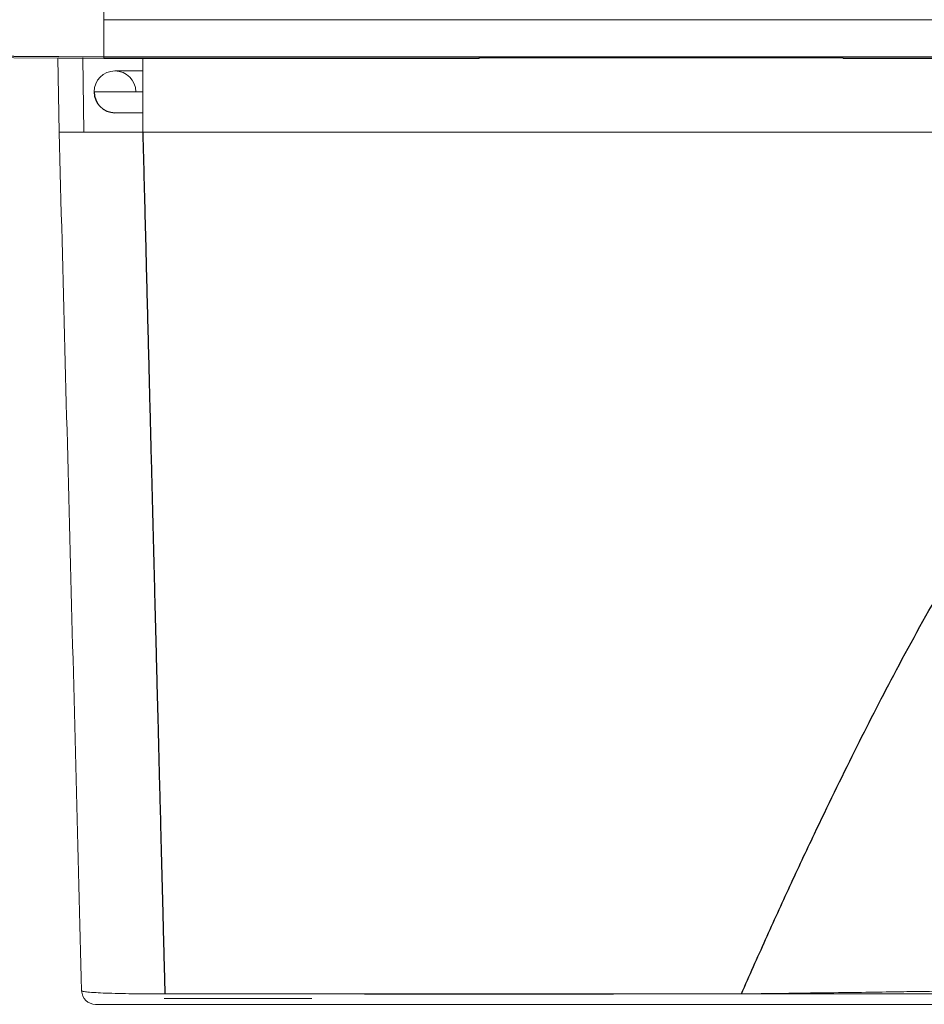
# Model space of a CAD drawing. Header units: millimetres. Extents: x 6 to 425, y 6 to 273.
# Tile 73 of 103: x 227.34 to 228.43, y 210.01 to 211.19. Entities that reach past the tile are written whole.
import ezdxf

# ---------------------------------------------------------------- set-up
doc = ezdxf.new("R2010")
doc.units = ezdxf.units.MM

msp = doc.modelspace()

# ---------------------------------------------------------------- linework, layer by layer
at = {"color": 144, "linetype": 'Continuous', "lineweight": 18}
for p, q in [((227.4449, 211.1884), (227.4449, 211.2621)), ((233.4449, 211.1884), (227.4449, 211.1884)), ((227.4449, 211.1884), (227.4449, 211.1438)), ((227.3916, 211.0538), (227.3901, 211.1422)), ((227.4198, 211.1429), (227.4209, 211.0538)), ((227.4449, 211.142), (227.4449, 211.1438)), ((227.8939, 211.142), (227.4449, 211.142)), ((227.4916, 211.142), (227.4916, 211.0538)), ((227.8939, 211.142), (227.8941, 211.1427)), ((227.8941, 211.1427), (228.329, 211.1427)), ((228.329, 211.1427), (228.3292, 211.142)), ((229.0605, 211.142), (228.3292, 211.142)), ((227.4916, 211.1271), (227.4583, 211.1271)), ((227.4333, 211.1021), (227.4916, 211.1021)), ((227.4583, 211.0771), (227.4916, 211.0771)), ((230.0917, 211.0538), (227.4916, 211.0538)), ((230.0914, 211.0538), (227.4916, 211.0538)), ((227.6938, 210.0172), (227.5173, 210.0172)), ((227.518, 210.0229), (228.2076, 210.0229)), ((228.2076, 210.0104), (227.518, 210.0104))]:
    msp.add_line(p, q, dxfattribs=at)
at = {"color": 7, "linetype": 'Continuous', "lineweight": 25}
msp.add_line((227.4449, 211.1438), (239.4449, 211.1438), dxfattribs=at)
at = {"color": 144, "linetype": 'Continuous', "lineweight": 18}
for centre, radius, start, end in [((227.4449, 219.4538), 8.3118, 180, 270), ((227.4583, 211.1021), 0.025, 0, 180), ((227.4352, 210.0271), 0.0167, 181.5, 270)]:
    msp.add_arc(centre, radius, start, end, dxfattribs=at)
at = {"color": 7, "linetype": 'Continuous', "lineweight": 25}
for centre, radius in [((227.4449, 219.4538), 8.3099), ((227.4583, 211.1021), 0.025)]:
    msp.add_arc(centre, radius, 180, 270, dxfattribs=at)
at = {"color": 144, "linetype": 'Continuous', "lineweight": 18}
for points, knots in [([(227.4185, 210.0267), (227.4142, 210.1939), (227.4097, 210.3642), (227.4007, 210.7077), (227.3962, 210.8809), (227.3916, 211.0538)], [0, 0, 0, 0, 0.5, 0.5, 1, 1, 1, 1]), ([(227.4916, 211.0538), (227.4896, 211.0538), (227.4857, 211.0538), (227.4798, 211.0538), (227.4739, 211.0538), (227.4681, 211.0538), (227.4625, 211.0538), (227.457, 211.0538), (227.4516, 211.0538), (227.4465, 211.0538), (227.4416, 211.0538), (227.4369, 211.0538), (227.4325, 211.0538), (227.4284, 211.0538), (227.4245, 211.0538), (227.4196, 211.0538), (227.4138, 211.0538), (227.4075, 211.0538), (227.402, 211.0538), (227.3975, 211.0538), (227.3942, 211.0538), (227.392, 211.0538), (227.3918, 211.0538), (227.3916, 211.0538)], [0, 0, 0, 0, 0.03779, 0.075618, 0.113392, 0.151016, 0.1884, 0.22545, 0.26208, 0.298205, 0.333746, 0.368629, 0.402787, 0.436157, 0.468687, 0.500327, 0.565268, 0.633264, 0.703852, 0.776473, 0.850497, 0.92524, 1, 1, 1, 1]), ([(227.4185, 210.0267), (227.4186, 210.0266), (227.4186, 210.0265), (227.4191, 210.0262), (227.4204, 210.0258), (227.4227, 210.0255), (227.4272, 210.025), (227.4347, 210.0244), (227.4472, 210.0238), (227.462, 210.0234), (227.4765, 210.0231), (227.4888, 210.023), (227.4984, 210.0229), (227.5082, 210.0229), (227.5148, 210.0229), (227.518, 210.0229)], [0, 0, 0, 0, 0.02906, 0.07046, 0.124934, 0.195473, 0.25014, 0.383072, 0.499759, 0.627689, 0.749291, 0.812292, 0.875303, 0.937983, 1, 1, 1, 1]), ([(228.2076, 210.0229), (228.212, 210.023), (228.221, 210.0231), (228.2348, 210.0232), (228.2493, 210.0234), (228.2645, 210.0236), (228.2838, 210.0239), (228.313, 210.0243), (228.35, 210.0247), (228.3879, 210.0253), (228.4189, 210.0258), (228.4442, 210.0261), (228.4662, 210.0265), (228.4801, 210.0267), (228.4868, 210.0268)], [0, 0, 0, 0, 0.045093, 0.092734, 0.14285, 0.195359, 0.250172, 0.343328, 0.500426, 0.641105, 0.75033, 0.839506, 0.922636, 1, 1, 1, 1]), ([(229.5531, 210.0224), (229.542, 210.0224), (229.5198, 210.0225), (229.4864, 210.0225), (229.4529, 210.0226), (229.4194, 210.0226), (229.3858, 210.0226), (229.3522, 210.0227), (229.3185, 210.0227), (229.2848, 210.0227), (229.251, 210.0228), (229.2172, 210.0228), (229.1833, 210.0228), (229.1494, 210.0228), (229.1155, 210.0229), (229.0815, 210.0229), (229.0475, 210.0229), (229.0135, 210.0229), (228.9794, 210.0229), (228.9453, 210.0229), (228.9112, 210.023), (228.8771, 210.023), (228.8429, 210.023), (228.8088, 210.023), (228.7746, 210.023), (228.7404, 210.023), (228.7063, 210.023), (228.6721, 210.023), (228.6379, 210.023), (228.6037, 210.023), (228.5695, 210.023), (228.5353, 210.023), (228.5012, 210.023), (228.467, 210.023), (228.4329, 210.023), (228.3987, 210.023), (228.3646, 210.0229), (228.3306, 210.0229), (228.2965, 210.0229), (228.2625, 210.0229), (228.2284, 210.0229), (228.1945, 210.0229), (228.1605, 210.0228), (228.1266, 210.0228), (228.0928, 210.0228), (228.0589, 210.0228), (228.0252, 210.0227), (227.9914, 210.0227), (227.9578, 210.0227), (227.9241, 210.0226), (227.8906, 210.0226), (227.857, 210.0226), (227.8236, 210.0225), (227.7902, 210.0225), (227.768, 210.0224), (227.7568, 210.0224)], [0, 0, 0, 0, 0.018865, 0.037731, 0.056597, 0.075463, 0.09433, 0.113196, 0.132064, 0.150931, 0.169799, 0.188666, 0.207535, 0.226403, 0.245271, 0.26414, 0.283009, 0.301878, 0.320747, 0.339616, 0.358485, 0.377354, 0.396224, 0.415093, 0.433963, 0.452832, 0.471702, 0.490572, 0.509441, 0.528311, 0.54718, 0.56605, 0.584919, 0.603789, 0.622658, 0.641527, 0.660396, 0.679265, 0.698133, 0.717002, 0.73587, 0.754738, 0.773606, 0.792474, 0.811341, 0.830209, 0.849076, 0.867942, 0.886809, 0.905675, 0.924541, 0.943406, 0.962271, 0.981136, 1, 1, 1, 1]), ([(227.518, 210.0104), (227.5069, 210.0104), (227.4959, 210.0104), (227.4808, 210.0104), (227.4759, 210.0104), (227.4669, 210.0104), (227.4627, 210.0104), (227.4551, 210.0104), (227.4517, 210.0104), (227.4458, 210.0104), (227.4433, 210.0104), (227.4393, 210.0104), (227.4377, 210.0104), (227.4357, 210.0104), (227.4352, 210.0104), (227.4352, 210.0104)], [0, 0, 0, 0, 0.25, 0.25, 0.375, 0.375, 0.5, 0.5, 0.625, 0.625, 0.75, 0.75, 0.875, 0.875, 1, 1, 1, 1]), ([(228.4944, 210.0104), (228.45, 210.0104), (228.4038, 210.0104), (228.3318, 210.0104), (228.3073, 210.0104), (228.2576, 210.0104), (228.2327, 210.0104), (228.2076, 210.0104)], [0, 0, 0, 0, 0.5, 0.5, 0.75, 0.75, 1, 1, 1, 1])]:
    msp.add_open_spline(points, degree=3, knots=knots, dxfattribs=at)
at = {"color": 7, "linetype": 'Continuous', "lineweight": 25}
for points, knots in [([(227.4916, 211.0538), (227.4919, 211.0412), (227.4926, 211.0163), (227.4935, 210.9792), (227.4945, 210.9425), (227.4954, 210.9064), (227.4963, 210.8706), (227.4972, 210.8354), (227.4981, 210.8006), (227.499, 210.7664), (227.4998, 210.7326), (227.5007, 210.6993), (227.5015, 210.6664), (227.5024, 210.6341), (227.5032, 210.6022), (227.504, 210.5708), (227.5048, 210.5399), (227.5055, 210.5095), (227.5063, 210.4796), (227.5071, 210.4501), (227.5078, 210.4211), (227.5085, 210.3927), (227.5093, 210.3647), (227.51, 210.3372), (227.5107, 210.3101), (227.5113, 210.2836), (227.512, 210.2575), (227.5127, 210.2319), (227.5133, 210.2068), (227.5139, 210.1822), (227.5146, 210.158), (227.5152, 210.1343), (227.5158, 210.1111), (227.5163, 210.0884), (227.5169, 210.0661), (227.5175, 210.0444), (227.5178, 210.03), (227.518, 210.0229)], [0, 0, 0, 0, 0.036055, 0.071669, 0.106843, 0.141577, 0.175871, 0.209725, 0.243138, 0.276111, 0.308644, 0.340737, 0.37239, 0.403602, 0.434375, 0.464707, 0.494599, 0.524051, 0.553062, 0.581634, 0.609765, 0.637456, 0.664707, 0.691518, 0.717888, 0.743819, 0.769309, 0.794359, 0.818968, 0.843138, 0.866867, 0.890157, 0.913006, 0.935415, 0.957383, 0.978912, 1, 1, 1, 1]), ([(228.2076, 210.0229), (228.2124, 210.0338), (228.222, 210.0554), (228.2365, 210.0878), (228.251, 210.1199), (228.2656, 210.1516), (228.2802, 210.1831), (228.3058, 210.2372), (228.3416, 210.3111), (228.3917, 210.4089), (228.4423, 210.5011), (228.487, 210.5741), (228.5219, 210.6237), (228.5441, 210.6516), (228.5651, 210.6744), (228.5834, 210.6916), (228.6054, 210.7076), (228.6294, 210.7192), (228.6567, 210.7234), (228.6838, 210.718), (228.7075, 210.7058), (228.729, 210.6895), (228.749, 210.6704), (228.7688, 210.6479), (228.7909, 210.6198), (228.8242, 210.5722), (228.8691, 210.4986), (228.9193, 210.4069), (228.969, 210.3097), (229.0097, 210.2258), (229.0448, 210.1509), (229.0739, 210.0873), (229.0928, 210.0445), (229.1023, 210.0229)], [0, 0, 0, 0, 0.0212916, 0.0424125, 0.0633634, 0.0841449, 0.1047577, 0.1252024, 0.1904639, 0.250395, 0.319297, 0.3755922, 0.400588, 0.4255054, 0.4379768, 0.4548258, 0.4694426, 0.485239, 0.5009915, 0.5167551, 0.5325018, 0.5471005, 0.5639009, 0.5806517, 0.5995744, 0.6264143, 0.6824851, 0.7508828, 0.8104827, 0.8753139, 0.9162066, 0.957767, 1, 1, 1, 1])]:
    msp.add_open_spline(points, degree=3, knots=knots, dxfattribs=at)

doc.saveas('drawing.dxf')
